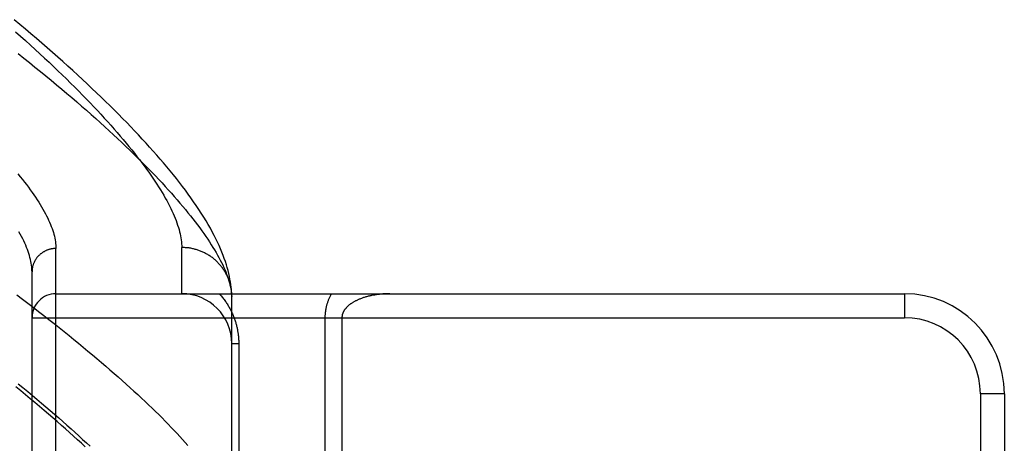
# Model space of a CAD drawing. Header units: inches. Extents: x 0 to 227, y 0 to 147.
# Tile 52 of 256: x 41.77 to 43.002, y 41.347 to 41.877. Entities that reach past the tile are written whole.
import ezdxf

# ---------------------------------------------------------------- set-up
doc = ezdxf.new("R2010")
doc.units = ezdxf.units.IN
doc.header["$LTSCALE"] = 12.466667
doc.header["$MEASUREMENT"] = 0
doc.linetypes.add('HIDDEN', pattern=[0.2, 0.1, -0.1])
doc.layers.add('LEFTHAND_DOOR_ASSEMBLY', color=7, linetype='CONTINUOUS')

msp = doc.modelspace()

# ---------------------------------------------------------------- linework, layer by layer
at = {"layer": 'LEFTHAND_DOOR_ASSEMBLY', "color": 8, "linetype": 'HIDDEN'}
for p, q in [((41.8152, 40.4777), (41.8152, 41.5909)), ((41.9727, 41.5343), (41.9727, 41.5921)), ((41.7852, 40.5071), (41.7852, 41.5615)), ((41.8152, 41.5343), (42.8772, 41.5343)), ((42.0352, 41.5309), (42.0351, 41.5333)), ((42.8772, 41.5343), (42.8772, 41.5043)), ((42.0352, 41.1905), (42.0352, 41.5309)), ((41.7852, 41.5043), (42.8772, 41.5043)), ((42.1519, 41.5043), (42.1519, 41.2323)), ((42.1731, 41.5043), (42.1731, 41.2557)), ((42.0439, 41.4718), (42.0352, 41.4718)), ((42.0439, 41.4718), (42.0439, 41.1905)), ((43.0022, 41.4093), (42.9722, 41.4093)), ((42.9722, 41.4093), (42.9722, 40.6593)), ((43.0022, 41.4093), (43.0022, 40.6593))]:
    msp.add_line(p, q, dxfattribs=at)
for points in [[(42.0351, 41.5333), (42.035, 41.5363), (42.0347, 41.5394), (42.0344, 41.5425), (42.034, 41.5458), (42.0335, 41.5491), (42.0329, 41.5526), (42.0322, 41.556), (42.0314, 41.5596), (42.0306, 41.5632), (42.0296, 41.5669), (42.0285, 41.5706), (42.0272, 41.5744), (42.0259, 41.5783), (42.0245, 41.5822), (42.0229, 41.5862), (42.0212, 41.5903), (42.0194, 41.5945), (42.0175, 41.5987), (42.0154, 41.603), (42.0132, 41.6073), (42.0108, 41.6118), (42.0084, 41.6163), (42.0058, 41.6209), (42.003, 41.6255), (42.0001, 41.6302), (41.9971, 41.635), (41.994, 41.6398), (41.9908, 41.6446), (41.9875, 41.6494), (41.9841, 41.6542), (41.9806, 41.659), (41.9771, 41.6638), (41.9735, 41.6686), (41.9697, 41.6734), (41.966, 41.6782), (41.9621, 41.6831), (41.9581, 41.688), (41.954, 41.6929), (41.9499, 41.6978), (41.9457, 41.7027), (41.9413, 41.7077), (41.9369, 41.7127), (41.9324, 41.7177), (41.9279, 41.7227), (41.9232, 41.7278), (41.9184, 41.7329), (41.9136, 41.738), (41.9087, 41.7432), (41.9037, 41.7484), (41.8985, 41.7536), (41.8933, 41.7589), (41.8881, 41.7642), (41.8827, 41.7695), (41.8772, 41.7749), (41.8716, 41.7802), (41.866, 41.7857), (41.8602, 41.7911), (41.8544, 41.7966), (41.8484, 41.8022), (41.8424, 41.8077), (41.8363, 41.8133), (41.8301, 41.8189), (41.8238, 41.8246), (41.8174, 41.8303), (41.8109, 41.836), (41.8043, 41.8418), (41.7976, 41.8476), (41.7908, 41.8534), (41.7839, 41.8593), (41.777, 41.8651), (41.7699, 41.8711), (41.7628, 41.877)], [(41.7646, 41.8619), (41.7709, 41.8564), (41.7771, 41.8508), (41.7832, 41.8453), (41.7892, 41.8399), (41.7951, 41.8344), (41.8009, 41.8291), (41.8066, 41.8237), (41.8122, 41.8185), (41.8177, 41.8132), (41.8231, 41.808), (41.8284, 41.8029), (41.8335, 41.7978), (41.8386, 41.7927), (41.8436, 41.7877), (41.8485, 41.7828), (41.8533, 41.7778), (41.858, 41.773), (41.8626, 41.7682), (41.867, 41.7634), (41.8714, 41.7587), (41.8757, 41.754), (41.8799, 41.7494), (41.884, 41.7449), (41.888, 41.7403), (41.8919, 41.7359), (41.8957, 41.7315), (41.8994, 41.7271), (41.903, 41.7228), (41.9065, 41.7185), (41.91, 41.7143), (41.9133, 41.7102), (41.9165, 41.7061), (41.9196, 41.702), (41.9227, 41.698), (41.9256, 41.6941), (41.9285, 41.6902), (41.9313, 41.6863), (41.9339, 41.6825), (41.9365, 41.6788), (41.939, 41.6751), (41.9414, 41.6715), (41.9437, 41.6679), (41.9459, 41.6643), (41.948, 41.6608), (41.9501, 41.6574), (41.952, 41.654), (41.9539, 41.6507), (41.9556, 41.6474), (41.9573, 41.6441), (41.9589, 41.641), (41.9604, 41.6378), (41.9618, 41.6347), (41.9631, 41.6317), (41.9644, 41.6287), (41.9655, 41.6258), (41.9666, 41.6229), (41.9675, 41.6201), (41.9684, 41.6173), (41.9692, 41.6146), (41.97, 41.6119), (41.9706, 41.6092), (41.9711, 41.6066), (41.9716, 41.6041), (41.972, 41.6016), (41.9723, 41.5992), (41.9725, 41.5968), (41.9726, 41.5944), (41.9727, 41.5921)], [(41.7677, 41.8348), (41.7749, 41.8291), (41.782, 41.8234), (41.7889, 41.8178), (41.7958, 41.8123), (41.8026, 41.8067), (41.8093, 41.8012), (41.8159, 41.7957), (41.8224, 41.7903), (41.8288, 41.7849), (41.835, 41.7796), (41.8412, 41.7743), (41.8473, 41.769), (41.8533, 41.7637), (41.8592, 41.7586), (41.865, 41.7534), (41.8706, 41.7483), (41.8762, 41.7432), (41.8817, 41.7382), (41.8871, 41.7332), (41.8924, 41.7283), (41.8975, 41.7234), (41.9026, 41.7186), (41.9076, 41.7138), (41.9125, 41.709), (41.9173, 41.7043), (41.9219, 41.6997), (41.9265, 41.6951), (41.931, 41.6905), (41.9354, 41.686), (41.9397, 41.6816), (41.9439, 41.6771), (41.9479, 41.6728), (41.9519, 41.6684), (41.9558, 41.6642), (41.9596, 41.66), (41.9633, 41.6558), (41.9669, 41.6517), (41.9704, 41.6476), (41.9739, 41.6435), (41.9772, 41.6396), (41.9804, 41.6356), (41.9835, 41.6318), (41.9865, 41.6279), (41.9895, 41.6241), (41.9923, 41.6204), (41.9951, 41.6167), (41.9977, 41.6131), (42.0003, 41.6095), (42.0028, 41.606), (42.0051, 41.6025), (42.0074, 41.599), (42.0096, 41.5956), (42.0117, 41.5923), (42.0137, 41.589), (42.0156, 41.5858), (42.0175, 41.5826), (42.0192, 41.5794), (42.0208, 41.5763), (42.0224, 41.5733), (42.0239, 41.5703), (42.0252, 41.5673), (42.0265, 41.5644), (42.0277, 41.5615), (42.0288, 41.5587), (42.0298, 41.556), (42.0308, 41.5532), (42.0316, 41.5506), (42.0324, 41.548)], [(41.7675, 41.6841), (41.7703, 41.6807), (41.7731, 41.6773), (41.7757, 41.674), (41.7782, 41.6707), (41.7807, 41.6675), (41.783, 41.6642), (41.7853, 41.6611), (41.7875, 41.6579), (41.7896, 41.6549), (41.7916, 41.6518), (41.7936, 41.6488), (41.7954, 41.6458), (41.7972, 41.6429), (41.7989, 41.64), (41.8005, 41.6372), (41.802, 41.6344), (41.8034, 41.6316), (41.8048, 41.6289), (41.806, 41.6262), (41.8072, 41.6236), (41.8083, 41.621), (41.8093, 41.6184), (41.8103, 41.6159), (41.8111, 41.6134), (41.8119, 41.611), (41.8126, 41.6086), (41.8132, 41.6062), (41.8137, 41.6039), (41.8142, 41.6017), (41.8145, 41.5994), (41.8148, 41.5972), (41.815, 41.5951), (41.8151, 41.5929), (41.8152, 41.5909)], [(41.7852, 41.5615), (41.7851, 41.5636), (41.785, 41.5658), (41.7848, 41.568), (41.7845, 41.5702), (41.7842, 41.5725), (41.7837, 41.5748), (41.7832, 41.5772), (41.7826, 41.5796), (41.7819, 41.582), (41.7811, 41.5845), (41.7803, 41.5871), (41.7794, 41.5896), (41.7783, 41.5922), (41.7773, 41.5949), (41.7761, 41.5976), (41.7748, 41.6004), (41.7735, 41.6031), (41.772, 41.606), (41.7705, 41.6088), (41.7689, 41.6118)], [(41.8152, 41.5909), (41.8145, 41.5909), (41.8139, 41.5908), (41.8132, 41.5908), (41.8125, 41.5908), (41.8119, 41.5907), (41.8112, 41.5906), (41.8106, 41.5905), (41.81, 41.5904), (41.8093, 41.5903), (41.8087, 41.5902), (41.808, 41.59), (41.8074, 41.5899), (41.8068, 41.5897), (41.8061, 41.5895), (41.8055, 41.5893), (41.8049, 41.5891), (41.8043, 41.5889), (41.8037, 41.5886), (41.8031, 41.5884), (41.8025, 41.5881), (41.8019, 41.5878), (41.8013, 41.5875), (41.8007, 41.5872), (41.8002, 41.5869), (41.7996, 41.5866), (41.799, 41.5863), (41.7985, 41.5859), (41.798, 41.5856), (41.7974, 41.5852), (41.7969, 41.5848), (41.7964, 41.5844), (41.7959, 41.584), (41.7954, 41.5836), (41.7949, 41.5831), (41.7944, 41.5827), (41.7939, 41.5823), (41.7935, 41.5818), (41.793, 41.5813), (41.7926, 41.5809), (41.7922, 41.5804), (41.7918, 41.5799), (41.7914, 41.5794), (41.791, 41.5789), (41.7906, 41.5783), (41.7902, 41.5778), (41.7899, 41.5773), (41.7895, 41.5767), (41.7892, 41.5762), (41.7889, 41.5756), (41.7886, 41.5751), (41.7883, 41.5745), (41.788, 41.5739), (41.7877, 41.5733), (41.7874, 41.5727), (41.7872, 41.5721), (41.787, 41.5715), (41.7868, 41.5709), (41.7865, 41.5703), (41.7864, 41.5697), (41.7862, 41.5691), (41.786, 41.5685), (41.7859, 41.5678), (41.7857, 41.5672), (41.7856, 41.5666), (41.7855, 41.566), (41.7854, 41.5653), (41.7853, 41.5647), (41.7853, 41.564), (41.7852, 41.5634), (41.7852, 41.5628), (41.7852, 41.5621), (41.7852, 41.5615)], [(42.0351, 41.5343), (42.035, 41.5354), (42.0349, 41.5365), (42.0348, 41.5376), (42.0347, 41.5387), (42.0345, 41.5398), (42.0343, 41.5409), (42.0341, 41.542), (42.0339, 41.5431), (42.0337, 41.5442), (42.0334, 41.5453), (42.0331, 41.5464), (42.0328, 41.5475), (42.0325, 41.5485), (42.0322, 41.5496), (42.0318, 41.5507), (42.0314, 41.5517), (42.031, 41.5528), (42.0306, 41.5538), (42.0302, 41.5548), (42.0297, 41.5559), (42.0293, 41.5569), (42.0288, 41.5579), (42.0282, 41.5589), (42.0277, 41.5599), (42.0272, 41.5609), (42.0266, 41.5618), (42.026, 41.5628), (42.0254, 41.5637), (42.0248, 41.5647), (42.0241, 41.5656), (42.0235, 41.5665), (42.0228, 41.5674), (42.0221, 41.5683), (42.0214, 41.5692), (42.0207, 41.5701), (42.02, 41.5709), (42.0192, 41.5718), (42.0184, 41.5726), (42.0177, 41.5734), (42.0169, 41.5742), (42.016, 41.575), (42.0152, 41.5757), (42.0144, 41.5765), (42.0135, 41.5772), (42.0126, 41.578), (42.0118, 41.5787), (42.0109, 41.5794), (42.0099, 41.58), (42.009, 41.5807), (42.0081, 41.5813), (42.0071, 41.582), (42.0062, 41.5826), (42.0052, 41.5832), (42.0042, 41.5837), (42.0032, 41.5843), (42.0022, 41.5848), (42.0012, 41.5853), (42.0002, 41.5858), (41.9992, 41.5863), (41.9982, 41.5868), (41.9971, 41.5872), (41.9961, 41.5877), (41.995, 41.5881), (41.9939, 41.5885), (41.9928, 41.5888), (41.9918, 41.5892), (41.9907, 41.5895), (41.9896, 41.5898), (41.9885, 41.5901), (41.9874, 41.5904), (41.9863, 41.5906), (41.9851, 41.5909), (41.984, 41.5911), (41.9829, 41.5913), (41.9818, 41.5915), (41.9806, 41.5916), (41.9795, 41.5917), (41.9784, 41.5919), (41.9772, 41.5919), (41.9761, 41.592), (41.9749, 41.5921), (41.9738, 41.5921), (41.9727, 41.5921)], [(42.0324, 41.548), (42.033, 41.5454), (42.0336, 41.5429), (42.0341, 41.5404), (42.0345, 41.5379), (42.0348, 41.5355), (42.035, 41.5332), (42.0352, 41.5309)], [(41.7661, 41.5328), (41.7731, 41.5276), (41.7799, 41.5224), (41.7867, 41.5173), (41.7933, 41.5121), (41.7999, 41.507), (41.8064, 41.502), (41.8128, 41.4969), (41.8191, 41.4919), (41.8253, 41.487), (41.8315, 41.482), (41.8375, 41.4771), (41.8435, 41.4723), (41.8494, 41.4674), (41.8552, 41.4626), (41.8609, 41.4579), (41.8665, 41.4532), (41.872, 41.4485), (41.8774, 41.4438), (41.8827, 41.4392), (41.888, 41.4347), (41.8931, 41.4302), (41.8982, 41.4257), (41.9032, 41.4212), (41.908, 41.4168), (41.9128, 41.4125), (41.9175, 41.4081), (41.9221, 41.4038), (41.9267, 41.3996), (41.9311, 41.3954), (41.9354, 41.3912), (41.9396, 41.3871), (41.9438, 41.3831), (41.9479, 41.379), (41.9518, 41.375), (41.9557, 41.3711), (41.9595, 41.3672), (41.9632, 41.3633), (41.9668, 41.3595), (41.9703, 41.3557), (41.9737, 41.352), (41.977, 41.3483), (41.9803, 41.3446)], [(42.0196, 41.5343), (42.0206, 41.5333), (42.0215, 41.5322), (42.0224, 41.5312), (42.0233, 41.5301), (42.0241, 41.529), (42.0249, 41.528), (42.0257, 41.5269), (42.0265, 41.5258), (42.0273, 41.5247), (42.028, 41.5237), (42.0288, 41.5226), (42.0295, 41.5215), (42.0302, 41.5204), (42.0308, 41.5193), (42.0315, 41.5182), (42.0321, 41.5171), (42.0327, 41.516), (42.0333, 41.5149), (42.0339, 41.5138), (42.0344, 41.5126), (42.035, 41.5115), (42.0355, 41.5104), (42.036, 41.5093), (42.0365, 41.5082), (42.037, 41.5071), (42.0374, 41.506), (42.0378, 41.5048), (42.0383, 41.5037), (42.0387, 41.5026), (42.039, 41.5015), (42.0394, 41.5004), (42.0398, 41.4993), (42.0401, 41.4982), (42.0404, 41.4971), (42.0407, 41.4961), (42.041, 41.495), (42.0413, 41.4939), (42.0415, 41.4928), (42.0418, 41.4918), (42.042, 41.4907), (42.0422, 41.4896), (42.0424, 41.4886), (42.0426, 41.4875), (42.0428, 41.4865), (42.0429, 41.4854), (42.0431, 41.4844), (42.0432, 41.4833), (42.0434, 41.4823), (42.0435, 41.4812), (42.0436, 41.4802), (42.0437, 41.4791), (42.0437, 41.4781), (42.0438, 41.4771), (42.0439, 41.476), (42.0439, 41.475), (42.0439, 41.4739), (42.0439, 41.4729), (42.0439, 41.4718)], [(42.1599, 41.5343), (42.1595, 41.5335), (42.159, 41.5327), (42.1586, 41.5319), (42.1582, 41.5311), (42.1578, 41.5303), (42.1574, 41.5294), (42.157, 41.5286), (42.1567, 41.5278), (42.1563, 41.527), (42.156, 41.5262), (42.1557, 41.5254), (42.1554, 41.5246), (42.1551, 41.5238), (42.1549, 41.523), (42.1546, 41.5222), (42.1544, 41.5214), (42.1541, 41.5207), (42.1539, 41.5199), (42.1537, 41.5191), (42.1535, 41.5184), (42.1534, 41.5176), (42.1532, 41.5169), (42.1531, 41.5162), (42.1529, 41.5154), (42.1528, 41.5147), (42.1527, 41.514), (42.1525, 41.5133), (42.1524, 41.5126), (42.1524, 41.5118), (42.1523, 41.5111), (42.1522, 41.5104), (42.1521, 41.5098), (42.1521, 41.5091), (42.152, 41.5084), (42.152, 41.5077), (42.1519, 41.507), (42.1519, 41.5063), (42.1519, 41.5056), (42.1519, 41.505), (42.1519, 41.5043)], [(42.2331, 41.5343), (42.2318, 41.5343), (42.2306, 41.5343), (42.2293, 41.5342), (42.2281, 41.5342), (42.2268, 41.5341), (42.2256, 41.5341), (42.2244, 41.534), (42.2231, 41.5339), (42.2219, 41.5338), (42.2207, 41.5337), (42.2195, 41.5335), (42.2183, 41.5334), (42.2171, 41.5332), (42.216, 41.5331), (42.2148, 41.5329), (42.2137, 41.5327), (42.2125, 41.5325), (42.2114, 41.5323), (42.2103, 41.5321), (42.2092, 41.5318), (42.2081, 41.5316), (42.2071, 41.5313), (42.206, 41.5311), (42.205, 41.5308), (42.204, 41.5305), (42.203, 41.5303), (42.202, 41.53), (42.2011, 41.5297), (42.2001, 41.5294), (42.1992, 41.5291), (42.1983, 41.5287), (42.1974, 41.5284), (42.1965, 41.5281), (42.1957, 41.5277), (42.1948, 41.5274), (42.194, 41.5271), (42.1932, 41.5267), (42.1924, 41.5264), (42.1917, 41.526), (42.1909, 41.5256), (42.1902, 41.5253), (42.1895, 41.5249), (42.1888, 41.5245), (42.1881, 41.5242), (42.1875, 41.5238), (42.1868, 41.5234), (42.1862, 41.523), (42.1856, 41.5226), (42.185, 41.5222), (42.1844, 41.5218), (42.1839, 41.5215), (42.1833, 41.5211), (42.1828, 41.5207), (42.1823, 41.5203), (42.1818, 41.5199), (42.1813, 41.5195), (42.1809, 41.5191), (42.1805, 41.5187), (42.18, 41.5183), (42.1796, 41.5179), (42.1793, 41.5175), (42.1789, 41.5172), (42.1785, 41.5168), (42.1782, 41.5164), (42.1778, 41.516), (42.1775, 41.5156), (42.1772, 41.5152), (42.1769, 41.5148), (42.1766, 41.5144), (42.1764, 41.5141), (42.1761, 41.5137), (42.1759, 41.5133), (42.1756, 41.5129), (42.1754, 41.5126), (42.1752, 41.5122), (42.175, 41.5118), (42.1748, 41.5115), (42.1747, 41.5111), (42.1745, 41.5108), (42.1743, 41.5104), (42.1742, 41.5101), (42.1741, 41.5097), (42.1739, 41.5094), (42.1738, 41.509), (42.1737, 41.5087), (42.1736, 41.5083), (42.1735, 41.508), (42.1735, 41.5077), (42.1734, 41.5073), (42.1733, 41.507), (42.1733, 41.5067), (42.1732, 41.5063), (42.1732, 41.506), (42.1731, 41.5057), (42.1731, 41.5053), (42.1731, 41.505), (42.1731, 41.5046), (42.1731, 41.5043)], [(41.7679, 41.4217), (41.7739, 41.4169), (41.7798, 41.412), (41.7856, 41.4072), (41.7913, 41.4024), (41.797, 41.3976), (41.8025, 41.3929), (41.808, 41.3882), (41.8133, 41.3836), (41.8186, 41.379), (41.8238, 41.3744), (41.8289, 41.3699), (41.834, 41.3654), (41.8389, 41.361), (41.8438, 41.3565), (41.8485, 41.3522), (41.8532, 41.3478), (41.8578, 41.3435)], [(41.8517, 41.343), (41.847, 41.3474), (41.8422, 41.3517), (41.8373, 41.3562), (41.8323, 41.3607), (41.8272, 41.3652), (41.822, 41.3697), (41.8167, 41.3743), (41.8113, 41.379), (41.8058, 41.3837), (41.8003, 41.3884), (41.7946, 41.3932), (41.7888, 41.3981), (41.783, 41.4029), (41.777, 41.4079), (41.771, 41.4128), (41.7649, 41.4178)]]:
    msp.add_lwpolyline(points, dxfattribs=at)
for centre, radius, start, end in [((41.8152, 41.5043), 0.03, 90, 180), ((41.9727, 41.4718), 0.0625, 0, 90), ((42.8772, 41.4093), 0.125, 0, 90), ((42.8772, 41.4093), 0.095, 0, 90)]:
    msp.add_arc(centre, radius, start, end, dxfattribs=at)

doc.saveas('drawing.dxf')
